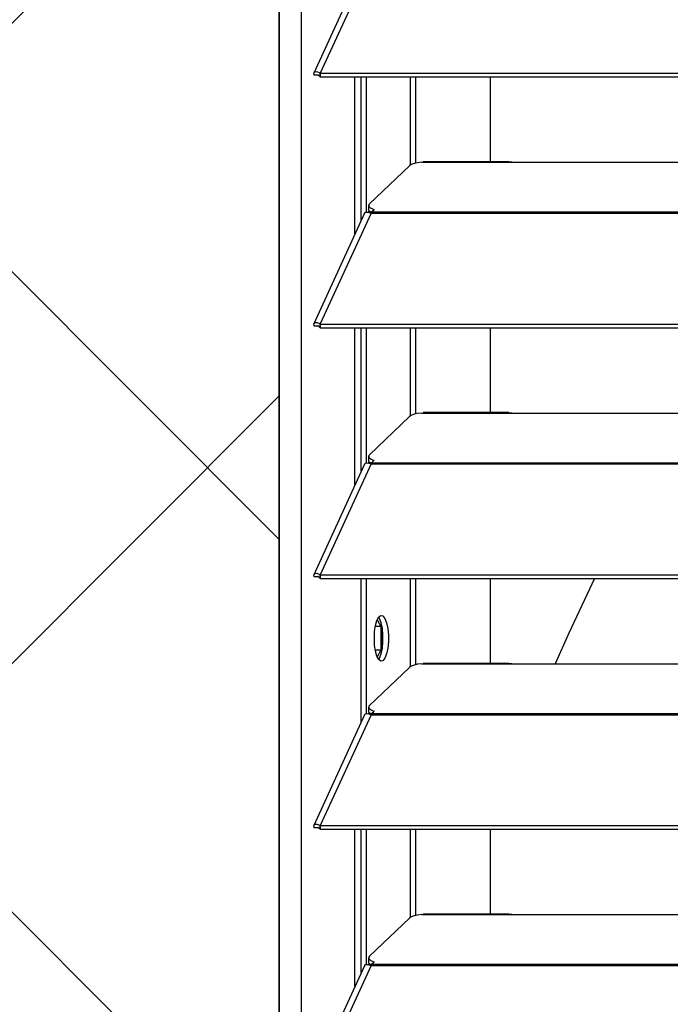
# Model space of a CAD drawing. Header units: millimetres. Extents: x 0 to 39025, y -31299 to 8400.
# Tile 20 of 256: x 6558 to 6672, y -24505 to -24332. Entities that reach past the tile are written whole.
import ezdxf

# ---------------------------------------------------------------- set-up
doc = ezdxf.new("R2010")
doc.units = ezdxf.units.MM
doc.layers.add('ODMIKI funkcionalni', color=253, linetype='Continuous')
doc.layers.add('ODMIKI varnostni', color=252, linetype='Continuous')

# ---------------------------------------------------------------- blocks, each defined once
blk = doc.blocks.new('*U53')
at = {"lineweight": 25}
for points in [[(3.9, 17.59), (3.9, 17.59), (3.9, 1243.26), (3.9, 1243.26)], [(0, 17.59), (0, 17.59), (0, 1242.58), (0, 1242.58)], [(14.94, 964.26), (14.94, 964.26), (6.04, 944.87), (6.04, 944.87)], [(16.11, 964.28), (16.11, 964.28), (7.19, 944.85), (7.19, 944.85)], [(6.87, 944.48), (6.87, 944.48), (6.1, 944.48), (6.1, 944.48)], [(7.19, 944.85), (7.19, 944.85), (7.21, 944.85), (7.21, 944.85)], [(7.19, 944.2), (7.19, 944.2), (7.19, 944.85), (7.19, 944.85)], [(7.21, 944.85), (7.21, 944.85), (1142.79, 944.85), (1142.79, 944.85)], [(7.21, 944.2), (7.21, 944.2), (7.21, 944.85), (7.21, 944.85)], [(7.19, 944.2), (7.19, 944.2), (7.21, 944.2), (7.21, 944.2)], [(7.21, 944.2), (7.21, 944.2), (1142.79, 944.2), (1142.79, 944.2)], [(13.29, 916.69), (13.29, 916.69), (13.29, 944.2), (13.29, 944.2)], [(14.38, 919.08), (14.38, 919.08), (14.38, 944.2), (14.38, 944.2)], [(15.33, 920.48), (15.33, 920.48), (15.33, 944.2), (15.33, 944.2)], [(23.01, 928.73), (23.01, 928.73), (23.01, 944.2), (23.01, 944.2)], [(23.96, 929.08), (23.96, 929.08), (23.96, 944.2), (23.96, 944.2)], [(37, 944.2), (37, 944.2), (37, 929.31), (37, 929.31)], [(25, 929.23), (25, 929.23), (25.28, 929.29), (25.28, 929.29)], [(25, 929.23), (25, 929.23), (41.99, 929.23), (41.99, 929.23)], [(40.31, 929.31), (40.31, 929.31), (25.28, 929.31), (25.28, 929.31)], [(41.99, 929.23), (41.99, 929.23), (224.99, 929.23), (224.99, 929.23)], [(22.83, 928.61), (22.83, 928.61), (15.84, 921.93), (15.84, 921.93)], [(14.94, 920.29), (14.94, 920.29), (6.04, 900.9), (6.04, 900.9)], [(16.11, 920.3), (16.11, 920.3), (7.19, 900.88), (7.19, 900.88)], [(15.61, 920.48), (15.61, 920.48), (15.78, 920.65), (15.78, 920.65)], [(15.69, 921.64), (15.69, 921.64), (15.69, 920.88), (15.69, 920.88)], [(16.11, 920.3), (16.11, 920.3), (16.21, 920.3), (16.21, 920.3)], [(16.11, 920.3), (16.11, 920.3), (16.11, 920.3), (16.11, 920.3)], [(16.19, 920.3), (16.19, 920.3), (16.21, 920.32), (16.21, 920.32)], [(16.21, 920.52), (16.21, 920.52), (16.67, 920.96), (16.67, 920.96)], [(16.21, 920.52), (16.21, 920.52), (1133.33, 920.52), (1133.33, 920.52)], [(16.21, 920.3), (16.21, 920.3), (1133.33, 920.3), (1133.33, 920.3)], [(6.87, 900.51), (6.87, 900.51), (6.1, 900.5), (6.1, 900.5)], [(7.19, 900.88), (7.19, 900.88), (7.21, 900.87), (7.21, 900.87)], [(7.19, 900.22), (7.19, 900.22), (7.19, 900.88), (7.19, 900.88)], [(7.19, 900.22), (7.19, 900.22), (7.21, 900.22), (7.21, 900.22)], [(7.21, 900.87), (7.21, 900.87), (1142.79, 900.87), (1142.79, 900.87)], [(7.21, 900.22), (7.21, 900.22), (7.21, 900.87), (7.21, 900.87)], [(7.21, 900.22), (7.21, 900.22), (1142.79, 900.22), (1142.79, 900.22)], [(13.29, 872.71), (13.29, 872.71), (13.29, 900.22), (13.29, 900.22)], [(14.38, 875.1), (14.38, 875.1), (14.38, 900.22), (14.38, 900.22)], [(15.33, 876.51), (15.33, 876.51), (15.33, 900.22), (15.33, 900.22)], [(23.01, 884.75), (23.01, 884.75), (23.01, 900.22), (23.01, 900.22)], [(23.96, 885.11), (23.96, 885.11), (23.96, 900.22), (23.96, 900.22)], [(37, 900.22), (37, 900.22), (37, 885.34), (37, 885.34)], [(22.83, 884.64), (22.83, 884.64), (15.84, 877.95), (15.84, 877.95)], [(25, 885.26), (25, 885.26), (25.28, 885.31), (25.28, 885.31)], [(25, 885.26), (25, 885.26), (41.99, 885.26), (41.99, 885.26)], [(40.31, 885.34), (40.31, 885.34), (25.28, 885.34), (25.28, 885.34)], [(41.99, 885.26), (41.99, 885.26), (224.99, 885.26), (224.99, 885.26)], [(15.69, 877.67), (15.69, 877.67), (15.69, 876.9), (15.69, 876.9)], [(14.94, 876.31), (14.94, 876.31), (6.04, 856.92), (6.04, 856.92)], [(16.11, 876.33), (16.11, 876.33), (7.19, 856.9), (7.19, 856.9)], [(15.61, 876.51), (15.61, 876.51), (15.78, 876.68), (15.78, 876.68)], [(16.11, 876.33), (16.11, 876.33), (16.21, 876.33), (16.21, 876.33)], [(16.11, 876.33), (16.11, 876.33), (16.11, 876.33), (16.11, 876.33)], [(16.19, 876.33), (16.19, 876.33), (16.21, 876.35), (16.21, 876.35)], [(16.21, 876.55), (16.21, 876.55), (16.67, 876.98), (16.67, 876.98)], [(16.21, 876.55), (16.21, 876.55), (1133.33, 876.55), (1133.33, 876.55)], [(16.21, 876.33), (16.21, 876.33), (1133.33, 876.33), (1133.33, 876.33)], [(6.87, 856.53), (6.87, 856.53), (6.1, 856.53), (6.1, 856.53)], [(7.19, 856.9), (7.19, 856.9), (7.21, 856.9), (7.21, 856.9)], [(7.19, 856.24), (7.19, 856.24), (7.19, 856.9), (7.19, 856.9)], [(7.21, 856.9), (7.21, 856.9), (1142.79, 856.9), (1142.79, 856.9)], [(7.21, 856.24), (7.21, 856.24), (7.21, 856.9), (7.21, 856.9)], [(7.19, 856.24), (7.19, 856.24), (7.21, 856.24), (7.21, 856.24)], [(7.21, 856.24), (7.21, 856.24), (1142.79, 856.24), (1142.79, 856.24)], [(14.38, 831.13), (14.38, 831.13), (14.38, 856.24), (14.38, 856.24)], [(15.33, 832.54), (15.33, 832.54), (15.33, 856.24), (15.33, 856.24)], [(23.01, 840.78), (23.01, 840.78), (23.01, 856.24), (23.01, 856.24)], [(23.96, 841.13), (23.96, 841.13), (23.96, 856.24), (23.96, 856.24)], [(37, 856.24), (37, 856.24), (37, 841.37), (37, 841.37)], [(17.8, 847.85), (17.8, 847.85), (16.87, 847.85), (16.87, 847.85)], [(17.19, 849), (17.19, 849), (17.8, 847.85), (17.8, 847.85)], [(17.8, 847.85), (17.8, 847.85), (17.8, 843.67), (17.8, 843.67)], [(18.08, 843.93), (18.08, 843.93), (18.08, 847.59), (18.08, 847.59)], [(17.8, 843.67), (17.8, 843.67), (16.87, 843.67), (16.87, 843.67)], [(17.8, 843.67), (17.8, 843.67), (17.19, 842.52), (17.19, 842.52)], [(25, 841.29), (25, 841.29), (25.28, 841.34), (25.28, 841.34)], [(25, 841.29), (25, 841.29), (41.99, 841.29), (41.99, 841.29)], [(40.31, 841.37), (40.31, 841.37), (25.28, 841.37), (25.28, 841.37)], [(41.99, 841.29), (41.99, 841.29), (224.99, 841.29), (224.99, 841.29)], [(22.83, 840.66), (22.83, 840.66), (15.84, 833.98), (15.84, 833.98)], [(14.94, 832.34), (14.94, 832.34), (6.04, 812.95), (6.04, 812.95)], [(16.11, 832.35), (16.11, 832.35), (7.19, 812.93), (7.19, 812.93)], [(15.61, 832.54), (15.61, 832.54), (15.78, 832.7), (15.78, 832.7)], [(15.69, 833.69), (15.69, 833.69), (15.69, 832.93), (15.69, 832.93)], [(16.11, 832.36), (16.11, 832.36), (16.11, 832.35), (16.11, 832.35)], [(16.11, 832.35), (16.11, 832.35), (16.21, 832.35), (16.21, 832.35)], [(16.19, 832.35), (16.19, 832.35), (16.21, 832.37), (16.21, 832.37)], [(16.21, 832.57), (16.21, 832.57), (16.67, 833), (16.67, 833)], [(16.21, 832.57), (16.21, 832.57), (1133.33, 832.57), (1133.33, 832.57)], [(16.21, 832.35), (16.21, 832.35), (1133.33, 832.35), (1133.33, 832.35)], [(6.87, 812.56), (6.87, 812.56), (6.1, 812.55), (6.1, 812.55)], [(7.19, 812.93), (7.19, 812.93), (7.21, 812.93), (7.21, 812.93)], [(7.19, 812.28), (7.19, 812.28), (7.19, 812.93), (7.19, 812.93)], [(7.19, 812.28), (7.19, 812.28), (7.21, 812.27), (7.21, 812.27)], [(7.21, 812.93), (7.21, 812.93), (1142.79, 812.93), (1142.79, 812.93)], [(7.21, 812.27), (7.21, 812.27), (7.21, 812.93), (7.21, 812.93)], [(7.21, 812.27), (7.21, 812.27), (1142.79, 812.27), (1142.79, 812.27)], [(13.29, 784.76), (13.29, 784.76), (13.29, 812.27), (13.29, 812.27)], [(14.38, 787.15), (14.38, 787.15), (14.38, 812.27), (14.38, 812.27)], [(15.33, 788.56), (15.33, 788.56), (15.33, 812.27), (15.33, 812.27)], [(23.01, 796.8), (23.01, 796.8), (23.01, 812.27), (23.01, 812.27)], [(23.96, 797.16), (23.96, 797.16), (23.96, 812.27), (23.96, 812.27)], [(37, 812.27), (37, 812.27), (37, 797.39), (37, 797.39)], [(22.83, 796.7), (22.83, 796.7), (15.84, 790.01), (15.84, 790.01)], [(25, 797.31), (25, 797.31), (25.28, 797.36), (25.28, 797.36)], [(25, 797.31), (25, 797.31), (41.99, 797.31), (41.99, 797.31)], [(40.31, 797.39), (40.31, 797.39), (25.28, 797.39), (25.28, 797.39)], [(41.99, 797.31), (41.99, 797.31), (224.99, 797.31), (224.99, 797.31)], [(15.69, 789.72), (15.69, 789.72), (15.69, 788.95), (15.69, 788.95)], [(16.21, 788.6), (16.21, 788.6), (16.67, 789.03), (16.67, 789.03)], [(14.94, 788.36), (14.94, 788.36), (6.04, 768.97), (6.04, 768.97)], [(16.11, 788.38), (16.11, 788.38), (7.19, 768.95), (7.19, 768.95)], [(15.61, 788.56), (15.61, 788.56), (15.78, 788.72), (15.78, 788.72)], [(16.11, 788.38), (16.11, 788.38), (16.21, 788.38), (16.21, 788.38)], [(16.11, 788.38), (16.11, 788.38), (16.11, 788.38), (16.11, 788.38)], [(16.19, 788.38), (16.19, 788.38), (16.21, 788.41), (16.21, 788.41)], [(16.21, 788.6), (16.21, 788.6), (1133.33, 788.6), (1133.33, 788.6)], [(16.21, 788.38), (16.21, 788.38), (1133.33, 788.38), (1133.33, 788.38)]]:
    blk.add_open_spline(points, degree=3, dxfattribs=at)
for points, knots in [([(7.19, 944.85), (7.19, 944.85), (6.64, 945.07), (6.64, 945.07), (6.64, 945.07), (6.22, 945.03), (6.22, 945.03), (6.22, 945.03), (6.02, 944.8), (6.02, 944.8), (6.02, 944.8), (6.1, 944.48), (6.1, 944.48)], [0, 0, 0, 0, 1, 1, 1, 2, 2, 2, 3, 3, 3, 4, 4, 4, 4]), ([(7.19, 944.2), (7.19, 944.2), (6.97, 944.42), (6.97, 944.42), (6.97, 944.42), (6.81, 944.52), (6.81, 944.52), (6.81, 944.52), (6.77, 944.53), (6.77, 944.53), (6.77, 944.53), (6.87, 944.48), (6.87, 944.48)], [0, 0, 0, 0, 1, 1, 1, 2, 2, 2, 3, 3, 3, 4, 4, 4, 4]), ([(25, 929.23), (25, 929.23), (24.28, 929.15), (24.28, 929.15), (24.28, 929.15), (23.66, 929.01), (23.66, 929.01), (23.66, 929.01), (23.16, 928.83), (23.16, 928.83), (23.16, 928.83), (22.83, 928.61), (22.83, 928.61)], [0, 0, 0, 0, 1, 1, 1, 2, 2, 2, 3, 3, 3, 4, 4, 4, 4]), ([(40.31, 929.29), (40.31, 929.29), (40.83, 929.29), (40.83, 929.29), (40.83, 929.29), (41.99, 929.23), (41.99, 929.23)], [0, 0, 0, 0, 1, 1, 1, 2, 2, 2, 2]), ([(15.84, 921.93), (15.84, 921.93), (15.74, 921.8), (15.74, 921.8), (15.74, 921.8), (15.7, 921.66), (15.7, 921.66), (15.7, 921.66), (15.71, 921.54), (15.71, 921.54), (15.71, 921.54), (15.79, 921.4), (15.79, 921.4), (15.79, 921.4), (15.93, 921.27), (15.93, 921.27), (15.93, 921.27), (16.12, 921.16), (16.12, 921.16), (16.12, 921.16), (16.37, 921.05), (16.37, 921.05), (16.37, 921.05), (16.67, 920.96), (16.67, 920.96)], [0, 0, 0, 0, 1, 1, 1, 2, 2, 2, 3, 3, 3, 4, 4, 4, 5, 5, 5, 6, 6, 6, 7, 7, 7, 8, 8, 8, 8]), ([(14.96, 920.27), (14.96, 920.27), (15.12, 920.46), (15.12, 920.46), (15.12, 920.46), (15.55, 920.5), (15.55, 920.5), (15.55, 920.5), (16.11, 920.3), (16.11, 920.3)], [0, 0, 0, 0, 1, 1, 1, 2, 2, 2, 3, 3, 3, 3]), ([(16.23, 920.35), (16.23, 920.35), (16.12, 920.4), (16.12, 920.4), (16.12, 920.4), (15.93, 920.52), (15.93, 920.52), (15.93, 920.52), (15.79, 920.64), (15.79, 920.64), (15.79, 920.64), (15.71, 920.77), (15.71, 920.77), (15.71, 920.77), (15.69, 920.88), (15.69, 920.88)], [0, 0, 0, 0, 1, 1, 1, 2, 2, 2, 3, 3, 3, 4, 4, 4, 5, 5, 5, 5]), ([(16.21, 920.3), (16.21, 920.3), (16.21, 920.34), (16.21, 920.34), (16.21, 920.34), (16.21, 920.37), (16.21, 920.37), (16.21, 920.37), (16.21, 920.4), (16.21, 920.4), (16.21, 920.4), (16.21, 920.43), (16.21, 920.43), (16.21, 920.43), (16.21, 920.45), (16.21, 920.45), (16.21, 920.45), (16.21, 920.48), (16.21, 920.48), (16.21, 920.48), (16.21, 920.5), (16.21, 920.5), (16.21, 920.5), (16.21, 920.52), (16.21, 920.52)], [0, 0, 0, 0, 1, 1, 1, 2, 2, 2, 3, 3, 3, 4, 4, 4, 5, 5, 5, 6, 6, 6, 7, 7, 7, 8, 8, 8, 8]), ([(7.19, 900.88), (7.19, 900.88), (6.64, 901.09), (6.64, 901.09), (6.64, 901.09), (6.22, 901.06), (6.22, 901.06), (6.22, 901.06), (6.02, 900.84), (6.02, 900.84), (6.02, 900.84), (6.1, 900.5), (6.1, 900.5)], [0, 0, 0, 0, 1, 1, 1, 2, 2, 2, 3, 3, 3, 4, 4, 4, 4]), ([(7.19, 900.22), (7.19, 900.22), (6.97, 900.45), (6.97, 900.45), (6.97, 900.45), (6.81, 900.55), (6.81, 900.55), (6.81, 900.55), (6.77, 900.55), (6.77, 900.55), (6.77, 900.55), (6.87, 900.51), (6.87, 900.51)], [0, 0, 0, 0, 1, 1, 1, 2, 2, 2, 3, 3, 3, 4, 4, 4, 4]), ([(25, 885.26), (25, 885.26), (24.28, 885.18), (24.28, 885.18), (24.28, 885.18), (23.66, 885.04), (23.66, 885.04), (23.66, 885.04), (23.16, 884.85), (23.16, 884.85), (23.16, 884.85), (22.83, 884.64), (22.83, 884.64)], [0, 0, 0, 0, 1, 1, 1, 2, 2, 2, 3, 3, 3, 4, 4, 4, 4]), ([(40.31, 885.32), (40.31, 885.32), (40.83, 885.31), (40.83, 885.31), (40.83, 885.31), (41.99, 885.26), (41.99, 885.26)], [0, 0, 0, 0, 1, 1, 1, 2, 2, 2, 2]), ([(15.84, 877.95), (15.84, 877.95), (15.74, 877.82), (15.74, 877.82), (15.74, 877.82), (15.7, 877.7), (15.7, 877.7), (15.7, 877.7), (15.71, 877.56), (15.71, 877.56), (15.71, 877.56), (15.79, 877.43), (15.79, 877.43), (15.79, 877.43), (15.93, 877.31), (15.93, 877.31), (15.93, 877.31), (16.12, 877.19), (16.12, 877.19), (16.12, 877.19), (16.37, 877.08), (16.37, 877.08), (16.37, 877.08), (16.67, 876.98), (16.67, 876.98)], [0, 0, 0, 0, 1, 1, 1, 2, 2, 2, 3, 3, 3, 4, 4, 4, 5, 5, 5, 6, 6, 6, 7, 7, 7, 8, 8, 8, 8]), ([(14.96, 876.3), (14.96, 876.3), (15.12, 876.48), (15.12, 876.48), (15.12, 876.48), (15.55, 876.53), (15.55, 876.53), (15.55, 876.53), (16.11, 876.33), (16.11, 876.33)], [0, 0, 0, 0, 1, 1, 1, 2, 2, 2, 3, 3, 3, 3]), ([(16.23, 876.37), (16.23, 876.37), (16.12, 876.42), (16.12, 876.42), (16.12, 876.42), (15.93, 876.54), (15.93, 876.54), (15.93, 876.54), (15.79, 876.67), (15.79, 876.67), (15.79, 876.67), (15.71, 876.8), (15.71, 876.8), (15.71, 876.8), (15.69, 876.9), (15.69, 876.9)], [0, 0, 0, 0, 1, 1, 1, 2, 2, 2, 3, 3, 3, 4, 4, 4, 5, 5, 5, 5]), ([(16.21, 876.33), (16.21, 876.33), (16.21, 876.36), (16.21, 876.36), (16.21, 876.36), (16.21, 876.4), (16.21, 876.4), (16.21, 876.4), (16.21, 876.43), (16.21, 876.43), (16.21, 876.43), (16.21, 876.46), (16.21, 876.46), (16.21, 876.46), (16.21, 876.48), (16.21, 876.48), (16.21, 876.48), (16.21, 876.51), (16.21, 876.51), (16.21, 876.51), (16.21, 876.53), (16.21, 876.53), (16.21, 876.53), (16.21, 876.55), (16.21, 876.55)], [0, 0, 0, 0, 1, 1, 1, 2, 2, 2, 3, 3, 3, 4, 4, 4, 5, 5, 5, 6, 6, 6, 7, 7, 7, 8, 8, 8, 8]), ([(7.19, 856.9), (7.19, 856.9), (6.64, 857.12), (6.64, 857.12), (6.64, 857.12), (6.22, 857.09), (6.22, 857.09), (6.22, 857.09), (6.02, 856.86), (6.02, 856.86), (6.02, 856.86), (6.1, 856.53), (6.1, 856.53)], [0, 0, 0, 0, 1, 1, 1, 2, 2, 2, 3, 3, 3, 4, 4, 4, 4]), ([(7.19, 856.24), (7.19, 856.24), (6.97, 856.47), (6.97, 856.47), (6.97, 856.47), (6.81, 856.58), (6.81, 856.58), (6.81, 856.58), (6.77, 856.58), (6.77, 856.58), (6.77, 856.58), (6.87, 856.53), (6.87, 856.53)], [0, 0, 0, 0, 1, 1, 1, 2, 2, 2, 3, 3, 3, 4, 4, 4, 4]), ([(55.34, 856.24), (55.34, 856.24), (50.82, 846.68), (50.82, 846.68), (50.82, 846.68), (48.41, 841.29), (48.41, 841.29)], [0, 0, 0, 0, 1, 1, 1, 2, 2, 2, 2]), ([(16.69, 845.76), (16.69, 845.76), (16.74, 844.57), (16.74, 844.57), (16.74, 844.57), (16.91, 843.49), (16.91, 843.49), (16.91, 843.49), (17.15, 842.61), (17.15, 842.61), (17.15, 842.61), (17.48, 842.02), (17.48, 842.02), (17.48, 842.02), (17.84, 841.75), (17.84, 841.75), (17.84, 841.75), (18.2, 841.84), (18.2, 841.84), (18.2, 841.84), (18.54, 842.27), (18.54, 842.27), (18.54, 842.27), (18.83, 843.03), (18.83, 843.03), (18.83, 843.03), (19.04, 844.01), (19.04, 844.01), (19.04, 844.01), (19.15, 845.16), (19.15, 845.16), (19.15, 845.16), (19.15, 846.36), (19.15, 846.36), (19.15, 846.36), (19.04, 847.5), (19.04, 847.5), (19.04, 847.5), (18.83, 848.49), (18.83, 848.49), (18.83, 848.49), (18.54, 849.24), (18.54, 849.24), (18.54, 849.24), (18.2, 849.68), (18.2, 849.68), (18.2, 849.68), (17.84, 849.77), (17.84, 849.77), (17.84, 849.77), (17.48, 849.5), (17.48, 849.5), (17.48, 849.5), (17.15, 848.9), (17.15, 848.9), (17.15, 848.9), (16.91, 848.03), (16.91, 848.03), (16.91, 848.03), (16.74, 846.94), (16.74, 846.94), (16.74, 846.94), (16.69, 845.76), (16.69, 845.76)], [0, 0, 0, 0, 1, 1, 1, 2, 2, 2, 3, 3, 3, 4, 4, 4, 5, 5, 5, 6, 6, 6, 7, 7, 7, 8, 8, 8, 9, 9, 9, 10, 10, 10, 11, 11, 11, 12, 12, 12, 13, 13, 13, 14, 14, 14, 15, 15, 15, 16, 16, 16, 17, 17, 17, 18, 18, 18, 19, 19, 19, 20, 20, 20, 21, 21, 21, 21]), ([(17.45, 842.05), (17.45, 842.05), (17.59, 842.27), (17.59, 842.27), (17.59, 842.27), (17.88, 843.03), (17.88, 843.03), (17.88, 843.03), (18.09, 844.01), (18.09, 844.01), (18.09, 844.01), (18.2, 845.16), (18.2, 845.16), (18.2, 845.16), (18.2, 846.36), (18.2, 846.36), (18.2, 846.36), (18.09, 847.5), (18.09, 847.5), (18.09, 847.5), (17.88, 848.49), (17.88, 848.49), (17.88, 848.49), (17.59, 849.24), (17.59, 849.24), (17.59, 849.24), (17.45, 849.47), (17.45, 849.47)], [0, 0, 0, 0, 1, 1, 1, 2, 2, 2, 3, 3, 3, 4, 4, 4, 5, 5, 5, 6, 6, 6, 7, 7, 7, 8, 8, 8, 9, 9, 9, 9]), ([(25, 841.29), (25, 841.29), (24.28, 841.2), (24.28, 841.2), (24.28, 841.2), (23.66, 841.06), (23.66, 841.06), (23.66, 841.06), (23.16, 840.88), (23.16, 840.88), (23.16, 840.88), (22.83, 840.66), (22.83, 840.66)], [0, 0, 0, 0, 1, 1, 1, 2, 2, 2, 3, 3, 3, 4, 4, 4, 4]), ([(40.31, 841.34), (40.31, 841.34), (40.83, 841.34), (40.83, 841.34), (40.83, 841.34), (41.99, 841.29), (41.99, 841.29)], [0, 0, 0, 0, 1, 1, 1, 2, 2, 2, 2]), ([(15.84, 833.98), (15.84, 833.98), (15.74, 833.85), (15.74, 833.85), (15.74, 833.85), (15.7, 833.72), (15.7, 833.72), (15.7, 833.72), (15.71, 833.59), (15.71, 833.59), (15.71, 833.59), (15.79, 833.46), (15.79, 833.46), (15.79, 833.46), (15.93, 833.33), (15.93, 833.33), (15.93, 833.33), (16.12, 833.21), (16.12, 833.21), (16.12, 833.21), (16.37, 833.1), (16.37, 833.1), (16.37, 833.1), (16.67, 833), (16.67, 833)], [0, 0, 0, 0, 1, 1, 1, 2, 2, 2, 3, 3, 3, 4, 4, 4, 5, 5, 5, 6, 6, 6, 7, 7, 7, 8, 8, 8, 8]), ([(14.96, 832.32), (14.96, 832.32), (15.12, 832.52), (15.12, 832.52), (15.12, 832.52), (15.55, 832.56), (15.55, 832.56), (15.55, 832.56), (16.11, 832.36), (16.11, 832.36)], [0, 0, 0, 0, 1, 1, 1, 2, 2, 2, 3, 3, 3, 3]), ([(16.23, 832.4), (16.23, 832.4), (16.12, 832.44), (16.12, 832.44), (16.12, 832.44), (15.93, 832.57), (15.93, 832.57), (15.93, 832.57), (15.79, 832.69), (15.79, 832.69), (15.79, 832.69), (15.71, 832.82), (15.71, 832.82), (15.71, 832.82), (15.69, 832.93), (15.69, 832.93)], [0, 0, 0, 0, 1, 1, 1, 2, 2, 2, 3, 3, 3, 4, 4, 4, 5, 5, 5, 5]), ([(16.21, 832.35), (16.21, 832.35), (16.21, 832.39), (16.21, 832.39), (16.21, 832.39), (16.21, 832.42), (16.21, 832.42), (16.21, 832.42), (16.21, 832.45), (16.21, 832.45), (16.21, 832.45), (16.21, 832.48), (16.21, 832.48), (16.21, 832.48), (16.21, 832.51), (16.21, 832.51), (16.21, 832.51), (16.21, 832.53), (16.21, 832.53), (16.21, 832.53), (16.21, 832.56), (16.21, 832.56), (16.21, 832.56), (16.21, 832.57), (16.21, 832.57)], [0, 0, 0, 0, 1, 1, 1, 2, 2, 2, 3, 3, 3, 4, 4, 4, 5, 5, 5, 6, 6, 6, 7, 7, 7, 8, 8, 8, 8]), ([(7.19, 812.93), (7.19, 812.93), (6.64, 813.14), (6.64, 813.14), (6.64, 813.14), (6.22, 813.11), (6.22, 813.11), (6.22, 813.11), (6.02, 812.89), (6.02, 812.89), (6.02, 812.89), (6.1, 812.55), (6.1, 812.55)], [0, 0, 0, 0, 1, 1, 1, 2, 2, 2, 3, 3, 3, 4, 4, 4, 4]), ([(7.19, 812.28), (7.19, 812.28), (6.97, 812.5), (6.97, 812.5), (6.97, 812.5), (6.81, 812.6), (6.81, 812.6), (6.81, 812.6), (6.77, 812.61), (6.77, 812.61), (6.77, 812.61), (6.87, 812.56), (6.87, 812.56)], [0, 0, 0, 0, 1, 1, 1, 2, 2, 2, 3, 3, 3, 4, 4, 4, 4]), ([(25, 797.31), (25, 797.31), (24.28, 797.23), (24.28, 797.23), (24.28, 797.23), (23.66, 797.09), (23.66, 797.09), (23.66, 797.09), (23.16, 796.91), (23.16, 796.91), (23.16, 796.91), (22.83, 796.7), (22.83, 796.7)], [0, 0, 0, 0, 1, 1, 1, 2, 2, 2, 3, 3, 3, 4, 4, 4, 4]), ([(40.31, 797.37), (40.31, 797.37), (40.83, 797.37), (40.83, 797.37), (40.83, 797.37), (41.99, 797.31), (41.99, 797.31)], [0, 0, 0, 0, 1, 1, 1, 2, 2, 2, 2]), ([(15.84, 790.01), (15.84, 790.01), (15.74, 789.88), (15.74, 789.88), (15.74, 789.88), (15.7, 789.75), (15.7, 789.75), (15.7, 789.75), (15.71, 789.61), (15.71, 789.61), (15.71, 789.61), (15.79, 789.48), (15.79, 789.48), (15.79, 789.48), (15.93, 789.36), (15.93, 789.36), (15.93, 789.36), (16.12, 789.24), (16.12, 789.24), (16.12, 789.24), (16.37, 789.13), (16.37, 789.13), (16.37, 789.13), (16.67, 789.03), (16.67, 789.03)], [0, 0, 0, 0, 1, 1, 1, 2, 2, 2, 3, 3, 3, 4, 4, 4, 5, 5, 5, 6, 6, 6, 7, 7, 7, 8, 8, 8, 8]), ([(14.96, 788.35), (14.96, 788.35), (15.12, 788.54), (15.12, 788.54), (15.12, 788.54), (15.55, 788.58), (15.55, 788.58), (15.55, 788.58), (16.11, 788.38), (16.11, 788.38)], [0, 0, 0, 0, 1, 1, 1, 2, 2, 2, 3, 3, 3, 3]), ([(16.23, 788.42), (16.23, 788.42), (16.12, 788.48), (16.12, 788.48), (16.12, 788.48), (15.93, 788.59), (15.93, 788.59), (15.93, 788.59), (15.79, 788.72), (15.79, 788.72), (15.79, 788.72), (15.71, 788.85), (15.71, 788.85), (15.71, 788.85), (15.69, 788.95), (15.69, 788.95)], [0, 0, 0, 0, 1, 1, 1, 2, 2, 2, 3, 3, 3, 4, 4, 4, 5, 5, 5, 5]), ([(16.21, 788.38), (16.21, 788.38), (16.21, 788.41), (16.21, 788.41), (16.21, 788.41), (16.21, 788.45), (16.21, 788.45), (16.21, 788.45), (16.21, 788.48), (16.21, 788.48), (16.21, 788.48), (16.21, 788.51), (16.21, 788.51), (16.21, 788.51), (16.21, 788.53), (16.21, 788.53), (16.21, 788.53), (16.21, 788.56), (16.21, 788.56), (16.21, 788.56), (16.21, 788.58), (16.21, 788.58), (16.21, 788.58), (16.21, 788.6), (16.21, 788.6)], [0, 0, 0, 0, 1, 1, 1, 2, 2, 2, 3, 3, 3, 4, 4, 4, 5, 5, 5, 6, 6, 6, 7, 7, 7, 8, 8, 8, 8])]:
    blk.add_open_spline(points, degree=3, knots=knots, dxfattribs=at)

msp = doc.modelspace()

# ---------------------------------------------------------------- hatches: boundary and pattern name
at = {"layer": 'ODMIKI funkcionalni'}
h = msp.add_hatch(dxfattribs=at)
h.set_pattern_fill('ANSI31', color=256, scale=25)
h.set_pattern_definition([(45, (0, -34369.42), (-56.1266, 56.1266), [])])
h.paths.add_polyline_path([(7753.64, -25286.44), (7753.64, -24030.86), (6603.64, -24030.86), (6603.64, -25286.44), (6003.64, -25286.44), (6003.64, -23530.86), (8053.64, -23530.86), (8053.64, -25286.44)])
at = {"layer": 'ODMIKI varnostni'}
h = msp.add_hatch(dxfattribs=at)
h.set_pattern_fill('ANSI31', color=256, scale=25, angle=90)
h.set_pattern_definition([(135, (2474.9, -33540.58), (-56.1266, -56.1266), [])])
h.paths.add_polyline_path([(6603.64, -25286.44), (6603.64, -24043.48), (5603.64, -25286.44)])

# ---------------------------------------------------------------- linework, layer by layer
at = {"layer": 'ODMIKI funkcionalni'}
msp.add_lwpolyline([(7753.64, -25286.44), (7753.64, -24030.86), (6603.64, -24030.86), (6603.64, -25286.44), (6003.64, -25286.44), (6003.64, -23530.86), (8053.64, -23530.86), (8053.64, -25286.44)], close=True, dxfattribs=at)
at = {"layer": 'ODMIKI varnostni'}
msp.add_lwpolyline([(6603.64, -25286.44), (6603.64, -24043.48), (5603.64, -25286.44)], close=True, dxfattribs=at)

# ---------------------------------------------------------------- block references
at = {"color": 1}
msp.add_blockref('*U53', (6603.64, -25286.44), dxfattribs=at)

doc.saveas('drawing.dxf')
